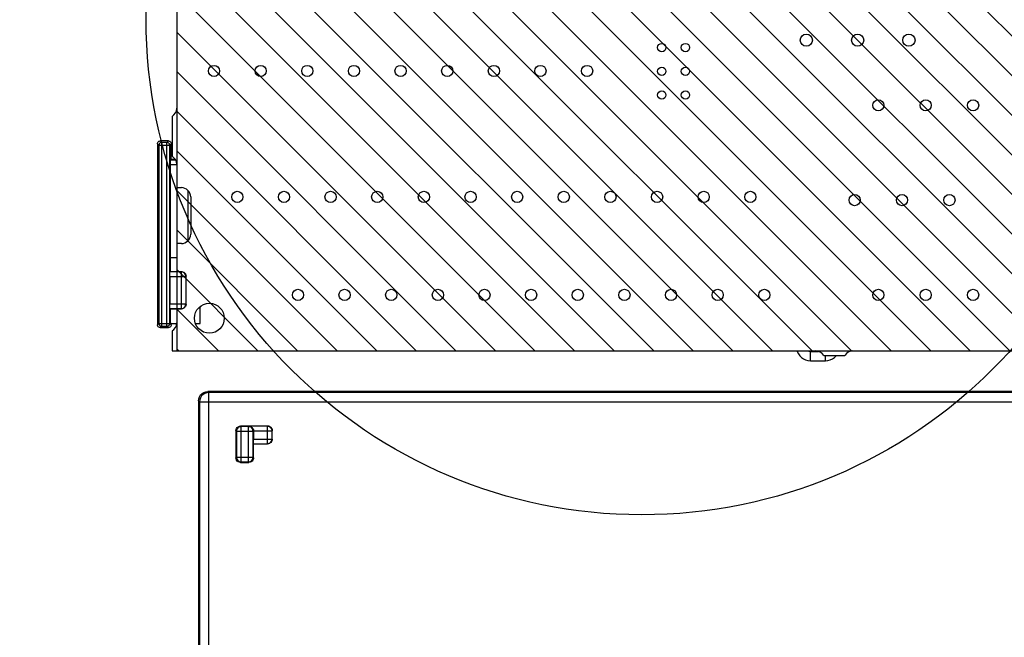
# Model space of a CAD drawing. Extents: x 28 to 410, y 33 to 287.
# Tile 55 of 63: x 290 to 326, y 208 to 230. Entities that reach past the tile are written whole.
import ezdxf

# ---------------------------------------------------------------- set-up
doc = ezdxf.new("R2010")
doc.units = 0
doc.header["$LTSCALE"] = 23.1
doc.layers.get('0').update_dxf_attribs({"linetype": 'CONTINUOUS'})
for name, color, linetype in [('ALL_AXIS', 7, 'CONTINUOUS'), ('ALL_DIM', 7, 'CONTINUOUS'), ('ALL_FEATURES', 7, 'CONTINUOUS')]:
    doc.layers.add(name, color=color, linetype=linetype)
doc.dimstyles.get("Standard").update_dxf_attribs({"dimtxt": 2.5, "dimasz": 2.5, "dimexe": 1.25, "dimexo": 0.625, "dimtad": 1, "dimcen": 2.5, "dimazin": 3, "dimtfac": 1, "dimtmove": 0, "dimatfit": 3})

# ---------------------------------------------------------------- blocks, each defined once
blk = doc.blocks.new('_OPEN')
at = {"color": 0, "linetype": 'BYBLOCK'}
for p, q in [((0, 0), (-1, 0.25)), ((-1, -0.25), (0, 0)), ((-1, 0), (0, 0))]:
    blk.add_line(p, q, dxfattribs=at)
blk = doc.blocks.new('*D12')
at = {"layer": 'ALL_DIM', "color": 2, "linetype": 'CONTINUOUS'}
for p, q in [((291.937, 235.611), (245.226, 235.611)), ((246.226, 235.611), (246.226, 201.195)), ((246.226, 166.778), (246.226, 201.195)), ((283.183, 166.778), (245.226, 166.778))]:
    blk.add_line(p, q, dxfattribs=at)
at = {"layer": 'ALL_DIM', "color": 2, "linetype": 'CONTINUOUS', "xscale": 2, "yscale": 2, "zscale": 2}
for p, rotation in [((246.226, 235.611), 90), ((246.226, 166.778), 270)]:
    blk.add_blockref('_OPEN', p, dxfattribs=dict(at, rotation=rotation))
blk = doc.blocks.new('*D14')
at = {"layer": 'ALL_DIM', "color": 2, "linetype": 'CONTINUOUS'}
for p, q in [((286.183, 169.778), (286.183, 260.716)), ((295.383, 239.057), (295.383, 260.716)), ((286.183, 259.716), (273.17, 259.716)), ((273.17, 259.716), (290.783, 259.716)), ((300.383, 259.716), (290.783, 259.716)), ((295.383, 259.716), (300.383, 259.716))]:
    blk.add_line(p, q, dxfattribs=at)
at = {"layer": 'ALL_DIM', "color": 2, "linetype": 'CONTINUOUS', "xscale": 2, "yscale": 2, "zscale": 2}
blk.add_blockref('_OPEN', (286.183, 259.716), dxfattribs=at)
at = {"layer": 'ALL_DIM', "color": 2, "linetype": 'CONTINUOUS', "xscale": 2, "yscale": 2, "zscale": 2, "rotation": 180}
blk.add_blockref('_OPEN', (295.383, 259.716), dxfattribs=at)

msp = doc.modelspace()

# ---------------------------------------------------------------- linework, layer by layer
at = {"color": 2, "linetype": 'CONTINUOUS'}
for p, q in [((320.134, 218.278), (297.468, 240.945)), ((321.548, 218.278), (298.882, 240.945)), ((322.963, 218.278), (300.296, 240.945)), ((324.377, 218.278), (301.71, 240.945)), ((325.791, 218.278), (303.124, 240.945)), ((327.205, 218.278), (304.539, 240.945)), ((328.619, 218.278), (305.953, 240.945)), ((330.034, 218.278), (307.367, 240.945)), ((330.35, 219.376), (308.781, 240.945)), ((330.35, 220.79), (310.195, 240.945)), ((330.35, 222.205), (311.61, 240.945)), ((330.35, 223.619), (313.024, 240.945)), ((330.35, 225.033), (314.438, 240.945)), ((318.72, 218.278), (296.683, 240.315)), ((317.306, 218.278), (296.683, 238.901)), ((315.892, 218.278), (296.683, 237.486)), ((311.649, 218.278), (293.35, 236.577)), ((313.063, 218.278), (294.563, 236.778)), ((314.477, 218.278), (295.977, 236.778)), ((310.235, 218.278), (296.016, 232.496)), ((308.82, 218.278), (296.016, 231.082)), ((307.406, 218.278), (296.016, 229.668)), ((305.992, 218.278), (296.016, 228.254)), ((304.578, 218.278), (296.016, 226.839)), ((303.164, 218.278), (296.016, 225.425)), ((301.749, 218.278), (296.016, 224.011)), ((300.335, 218.278), (296.016, 222.597)), ((298.921, 218.278), (296.016, 221.183)), ((297.507, 218.278), (296.016, 219.768)), ((296.093, 218.278), (296.016, 218.354))]:
    msp.add_line(p, q, dxfattribs=at)
at = {"color": 7, "linetype": 'CONTINUOUS'}
for p, q in [((296.016, 233.278), (296.016, 218.278)), ((296.016, 218.278), (330.35, 218.278))]:
    msp.add_line(p, q, dxfattribs=at)
at = {"color": 2, "linetype": 'CONTINUOUS'}
msp.add_circle((312.636, 230.137), 17.713, dxfattribs=at)
at = {"layer": 'ALL_AXIS', "color": 7, "linetype": 'CONTINUOUS'}
for p, q in [((296.016, 232.945), (296.016, 226.945)), ((295.85, 226.656), (295.85, 225.233)), ((296.016, 224.945), (296.016, 224.111)), ((296.016, 224.111), (296.183, 224.111)), ((296.516, 223.778), (296.516, 222.445)), ((296.016, 222.111), (296.016, 221.111)), ((296.183, 222.111), (296.016, 222.111)), ((296.016, 219.778), (296.016, 219.278)), ((295.85, 218.989), (295.85, 218.278)), ((295.85, 218.278), (318.85, 218.278)), ((320.183, 218.278), (330.516, 218.278)), ((319.138, 218.111), (319.894, 218.111))]:
    msp.add_line(p, q, dxfattribs=at)
for centre, radius in [((318.516, 229.378), 0.217), ((320.35, 229.378), 0.217), ((322.183, 229.378), 0.217), ((313.35, 229.111), 0.15), ((314.196, 229.111), 0.15), ((297.35, 228.278), 0.2), ((299.016, 228.278), 0.2), ((300.683, 228.278), 0.2), ((302.35, 228.278), 0.2), ((304.016, 228.278), 0.2), ((305.683, 228.278), 0.2), ((307.35, 228.278), 0.2), ((309.016, 228.278), 0.2), ((310.683, 228.278), 0.2), ((313.35, 228.265), 0.15), ((314.196, 228.265), 0.15), ((313.35, 227.418), 0.15), ((314.196, 227.418), 0.15), ((321.09, 227.051), 0.2), ((322.783, 227.051), 0.2), ((324.476, 227.051), 0.2), ((298.183, 223.778), 0.2), ((299.85, 223.778), 0.2), ((301.516, 223.778), 0.2), ((303.183, 223.778), 0.2), ((304.85, 223.778), 0.2), ((306.516, 223.778), 0.2), ((308.183, 223.778), 0.2), ((309.85, 223.778), 0.2), ((311.516, 223.778), 0.2), ((313.183, 223.778), 0.2), ((314.85, 223.778), 0.2), ((316.516, 223.778), 0.2), ((320.243, 223.665), 0.2), ((321.936, 223.665), 0.2), ((323.63, 223.665), 0.2), ((300.35, 220.278), 0.2), ((302.016, 220.278), 0.2), ((303.683, 220.278), 0.2), ((305.35, 220.278), 0.2), ((307.016, 220.278), 0.2), ((308.683, 220.278), 0.2), ((310.35, 220.278), 0.2), ((312.016, 220.278), 0.2), ((313.683, 220.278), 0.2), ((315.35, 220.278), 0.2), ((317.016, 220.278), 0.2), ((321.09, 220.278), 0.2), ((322.783, 220.278), 0.2), ((324.476, 220.278), 0.2), ((297.183, 219.445), 0.533)]:
    msp.add_circle(centre, radius, dxfattribs=at)
for centre, start, end in [((295.683, 226.945), 300, 0), ((295.683, 224.945), 360, 60), ((296.183, 223.778), 360, 90), ((296.183, 222.445), 270, 0), ((295.683, 219.278), 300, 0), ((318.85, 217.945), 30, 90), ((320.183, 217.945), 90, 150)]:
    msp.add_arc(centre, 0.333, start, end, dxfattribs=at)
at = {"layer": 'ALL_FEATURES', "color": 7, "linetype": 'CONTINUOUS'}
for p, q in [((295.331, 225.678), (295.331, 219.211)), ((295.718, 225.778), (295.431, 225.778)), ((295.818, 225.111), (295.818, 225.678)), ((295.795, 221.611), (295.795, 224.924)), ((295.818, 225.111), (295.798, 225.091)), ((295.972, 225.111), (295.818, 225.111)), ((295.795, 221.611), (295.783, 221.6)), ((295.783, 221.6), (295.783, 221.111)), ((295.795, 221.611), (296.016, 221.611)), ((295.783, 221.111), (295.774, 221.103)), ((295.783, 221.111), (296.183, 221.111)), ((295.771, 220.936), (295.771, 219.953)), ((296.35, 219.945), (296.35, 220.945)), ((295.774, 219.787), (295.783, 219.778)), ((295.783, 219.778), (295.783, 219.29)), ((295.783, 219.778), (296.183, 219.778)), ((296.85, 219.255), (296.85, 219.861)), ((295.818, 219.255), (295.783, 219.29)), ((295.818, 219.211), (295.818, 219.255)), ((295.818, 219.255), (296.016, 219.255)), ((296.688, 219.255), (296.85, 219.255)), ((295.431, 219.111), (295.718, 219.111)), ((336.903, 216.83), (297.13, 216.83)), ((296.797, 216.497), (296.797, 194.386)), ((298.134, 215.427), (298.134, 214.462)), ((299.266, 215.594), (298.301, 215.594)), ((298.76, 215.421), (298.76, 215.132)), ((299.432, 215.129), (299.432, 215.427)), ((298.766, 214.962), (298.763, 214.965)), ((298.766, 214.462), (298.766, 214.962)), ((298.766, 214.962), (299.266, 214.962)), ((298.301, 214.295), (298.599, 214.295))]:
    msp.add_line(p, q, dxfattribs=at)
at = {"layer": 'ALL_FEATURES', "color": 9, "linetype": 'CONTINUOUS'}
for p, q in [((295.381, 225.627), (295.331, 225.678)), ((295.383, 225.646), (295.381, 225.627)), ((295.381, 225.627), (295.381, 219.262)), ((295.381, 225.627), (295.767, 225.627)), ((295.481, 225.727), (295.431, 225.778)), ((295.481, 225.727), (295.48, 225.727)), ((295.481, 219.162), (295.481, 225.727)), ((295.667, 225.727), (295.481, 225.727)), ((295.667, 225.727), (295.718, 225.778)), ((295.667, 219.162), (295.667, 225.727)), ((295.686, 225.726), (295.667, 225.727)), ((295.767, 225.627), (295.818, 225.678)), ((295.767, 225.627), (295.767, 225.629)), ((295.767, 219.262), (295.767, 225.627)), ((296.016, 224.924), (295.795, 224.924)), ((295.98, 225.091), (295.798, 225.091)), ((296.429, 222.223), (296.429, 224)), ((296.174, 221.103), (295.774, 221.103)), ((296.183, 221.111), (296.174, 221.103)), ((296.174, 221.103), (296.174, 219.787)), ((295.771, 220.936), (296.341, 220.936)), ((296.35, 220.945), (296.341, 220.936)), ((296.341, 220.936), (296.341, 219.953)), ((296.341, 219.953), (295.771, 219.953)), ((296.341, 219.953), (296.35, 219.945)), ((296.174, 219.787), (295.774, 219.787)), ((296.174, 219.787), (296.183, 219.778)), ((295.381, 219.262), (295.331, 219.211)), ((295.381, 219.262), (295.767, 219.262)), ((295.767, 219.262), (295.818, 219.211)), ((295.481, 219.162), (295.431, 219.111)), ((295.481, 219.162), (295.667, 219.162)), ((295.667, 219.162), (295.718, 219.111)), ((318.68, 218.275), (318.665, 218.26)), ((318.665, 217.927), (318.665, 218.26)), ((318.665, 218.26), (318.951, 218.26)), ((318.665, 217.927), (319.201, 217.927)), ((319.201, 217.927), (319.201, 218.111)), ((297.166, 216.795), (297.13, 216.83)), ((297.166, 194.065), (297.166, 216.795)), ((336.867, 216.795), (297.166, 216.795)), ((296.833, 216.462), (296.797, 216.497)), ((296.833, 216.462), (296.833, 194.398)), ((296.833, 216.462), (337.2, 216.462)), ((298.152, 215.409), (298.134, 215.427)), ((298.152, 215.409), (298.152, 214.48)), ((298.152, 215.409), (298.748, 215.409)), ((298.319, 215.576), (298.301, 215.594)), ((298.319, 214.314), (298.319, 215.576)), ((298.581, 215.576), (298.319, 215.576)), ((298.581, 215.576), (298.596, 215.591)), ((298.581, 214.314), (298.581, 215.576)), ((299.263, 215.591), (298.596, 215.591)), ((298.748, 215.409), (298.76, 215.421)), ((298.748, 214.48), (298.748, 215.409)), ((298.76, 215.424), (299.429, 215.424)), ((299.263, 215.591), (299.266, 215.594)), ((299.263, 214.965), (299.263, 215.591)), ((299.429, 215.424), (299.432, 215.427)), ((299.429, 215.132), (299.429, 215.424)), ((298.76, 215.132), (299.429, 215.132)), ((299.429, 215.132), (299.432, 215.129)), ((298.763, 214.965), (299.263, 214.965)), ((299.263, 214.965), (299.266, 214.962)), ((298.152, 214.48), (298.134, 214.462)), ((298.152, 214.48), (298.748, 214.48)), ((298.319, 214.314), (298.301, 214.295)), ((298.319, 214.314), (298.581, 214.314)), ((298.581, 214.314), (298.599, 214.295)), ((298.748, 214.48), (298.766, 214.462))]:
    msp.add_line(p, q, dxfattribs=at)
at = {"layer": 'ALL_FEATURES', "color": 7, "linetype": 'CONTINUOUS'}
for points in [[(295.331, 225.678), (295.334, 225.704), (295.344, 225.728), (295.36, 225.749), (295.381, 225.765), (295.405, 225.775), (295.431, 225.778)], [(295.395, 225.677), (295.385, 225.653), (295.383, 225.646)], [(295.48, 225.727), (295.455, 225.724), (295.431, 225.714), (295.411, 225.698), (295.395, 225.677)], [(295.717, 225.714), (295.693, 225.724), (295.686, 225.726)], [(295.767, 225.629), (295.764, 225.653), (295.754, 225.677), (295.738, 225.698), (295.717, 225.714)], [(295.718, 225.778), (295.744, 225.775), (295.768, 225.765), (295.789, 225.749), (295.805, 225.728), (295.815, 225.704), (295.818, 225.678)], [(295.795, 224.924), (295.795, 224.967), (295.795, 225.007), (295.796, 225.041), (295.796, 225.068), (295.797, 225.085), (295.798, 225.091)], [(295.771, 220.936), (295.772, 220.979), (295.772, 221.018), (295.772, 221.053), (295.773, 221.079), (295.774, 221.096), (295.774, 221.103)], [(296.183, 221.111), (296.226, 221.106), (296.266, 221.089), (296.301, 221.062), (296.327, 221.028), (296.344, 220.988), (296.35, 220.945)], [(295.774, 219.787), (295.774, 219.793), (295.773, 219.81), (295.772, 219.837), (295.772, 219.871), (295.772, 219.911), (295.771, 219.953)], [(296.35, 219.945), (296.344, 219.901), (296.327, 219.861), (296.301, 219.827), (296.266, 219.8), (296.226, 219.784), (296.183, 219.778)], [(295.431, 219.111), (295.405, 219.115), (295.381, 219.125), (295.36, 219.141), (295.344, 219.161), (295.334, 219.185), (295.331, 219.211)], [(295.818, 219.211), (295.815, 219.185), (295.805, 219.161), (295.789, 219.141), (295.768, 219.125), (295.744, 219.115), (295.718, 219.111)], [(296.797, 216.497), (296.806, 216.572), (296.83, 216.642), (296.87, 216.705), (296.923, 216.758), (296.986, 216.797), (297.056, 216.822), (297.13, 216.83)], [(298.134, 215.427), (298.14, 215.47), (298.156, 215.511), (298.183, 215.545), (298.217, 215.572), (298.257, 215.588), (298.301, 215.594)], [(298.596, 215.591), (298.62, 215.589), (298.644, 215.583), (298.667, 215.573), (298.69, 215.559), (298.711, 215.541), (298.729, 215.519), (298.745, 215.491), (298.756, 215.459), (298.76, 215.424)], [(299.266, 215.594), (299.309, 215.588), (299.349, 215.572), (299.383, 215.545), (299.41, 215.511), (299.427, 215.47), (299.432, 215.427)], [(298.763, 214.965), (298.762, 214.971), (298.761, 214.988), (298.761, 215.015), (298.76, 215.049), (298.76, 215.089), (298.76, 215.132)], [(299.432, 215.129), (299.427, 215.086), (299.41, 215.045), (299.383, 215.011), (299.349, 214.984), (299.309, 214.968), (299.266, 214.962)], [(298.301, 214.295), (298.257, 214.301), (298.217, 214.318), (298.183, 214.344), (298.156, 214.379), (298.14, 214.419), (298.134, 214.462)], [(298.766, 214.462), (298.76, 214.419), (298.743, 214.379), (298.717, 214.344), (298.682, 214.318), (298.642, 214.301), (298.599, 214.295)]]:
    msp.add_lwpolyline(points, dxfattribs=at)
at = {"layer": 'ALL_FEATURES', "color": 9, "linetype": 'CONTINUOUS'}
for points in [[(296.341, 220.936), (296.335, 220.979), (296.319, 221.019), (296.292, 221.054), (296.257, 221.08), (296.217, 221.097), (296.174, 221.103)], [(296.174, 219.787), (296.217, 219.792), (296.258, 219.809), (296.292, 219.836), (296.319, 219.87), (296.335, 219.91), (296.341, 219.953)], [(295.381, 219.262), (295.385, 219.236), (295.395, 219.212), (295.411, 219.191), (295.431, 219.175), (295.455, 219.165), (295.481, 219.162)], [(295.667, 219.162), (295.693, 219.165), (295.717, 219.175), (295.738, 219.191), (295.754, 219.212), (295.764, 219.236), (295.767, 219.262)], [(318.19, 218.278), (318.195, 218.257), (318.232, 218.179), (318.281, 218.108), (318.341, 218.047), (318.411, 217.997), (318.49, 217.959), (318.576, 217.935), (318.665, 217.927)], [(318.592, 218.278), (318.607, 218.271), (318.636, 218.263), (318.665, 218.26)], [(319.201, 217.927), (319.288, 217.935), (319.371, 217.957), (319.449, 217.993), (319.52, 218.042), (319.581, 218.103), (319.587, 218.111)], [(297.166, 216.795), (297.092, 216.786), (297.022, 216.761), (296.959, 216.722), (296.906, 216.669), (296.866, 216.606), (296.842, 216.536), (296.833, 216.462)], [(298.319, 215.576), (298.275, 215.57), (298.235, 215.553), (298.201, 215.527), (298.174, 215.492), (298.158, 215.452), (298.152, 215.409)], [(298.748, 215.409), (298.742, 215.452), (298.725, 215.493), (298.699, 215.527), (298.664, 215.554), (298.624, 215.57), (298.581, 215.576)], [(299.429, 215.424), (299.424, 215.467), (299.407, 215.508), (299.381, 215.542), (299.346, 215.569), (299.306, 215.585), (299.263, 215.591)], [(299.263, 214.965), (299.306, 214.971), (299.346, 214.987), (299.381, 215.014), (299.407, 215.049), (299.424, 215.089), (299.429, 215.132)], [(298.152, 214.48), (298.158, 214.437), (298.174, 214.397), (298.201, 214.362), (298.236, 214.336), (298.276, 214.319), (298.319, 214.314)], [(298.581, 214.314), (298.624, 214.319), (298.664, 214.336), (298.699, 214.362), (298.725, 214.397), (298.742, 214.437), (298.748, 214.48)]]:
    msp.add_lwpolyline(points, dxfattribs=at)

# ---------------------------------------------------------------- dimensions: what is measured, and where the dimension line sits
at = {"layer": 'ALL_DIM', "color": 2, "linetype": 'CONTINUOUS'}
dim = msp.add_linear_dim(base=(295.383, 259.716), p1=(286.183, 168.778), p2=(295.383, 238.057), dimstyle='Standard', dxfattribs=at)
dim.commit()
dim.dimension.update_dxf_attribs({"geometry": '*D14', "text_midpoint": (273.17, 259.716), "dimtype": 128})
dim = msp.add_linear_dim(base=(246.226, 235.611), p1=(284.183, 166.778), p2=(292.937, 235.611), angle=90, dimstyle='Standard', dxfattribs=at)
dim.commit()
dim.dimension.update_dxf_attribs({"geometry": '*D12', "text_midpoint": (246.226, 194.315), "dimtype": 128})

doc.saveas('drawing.dxf')
